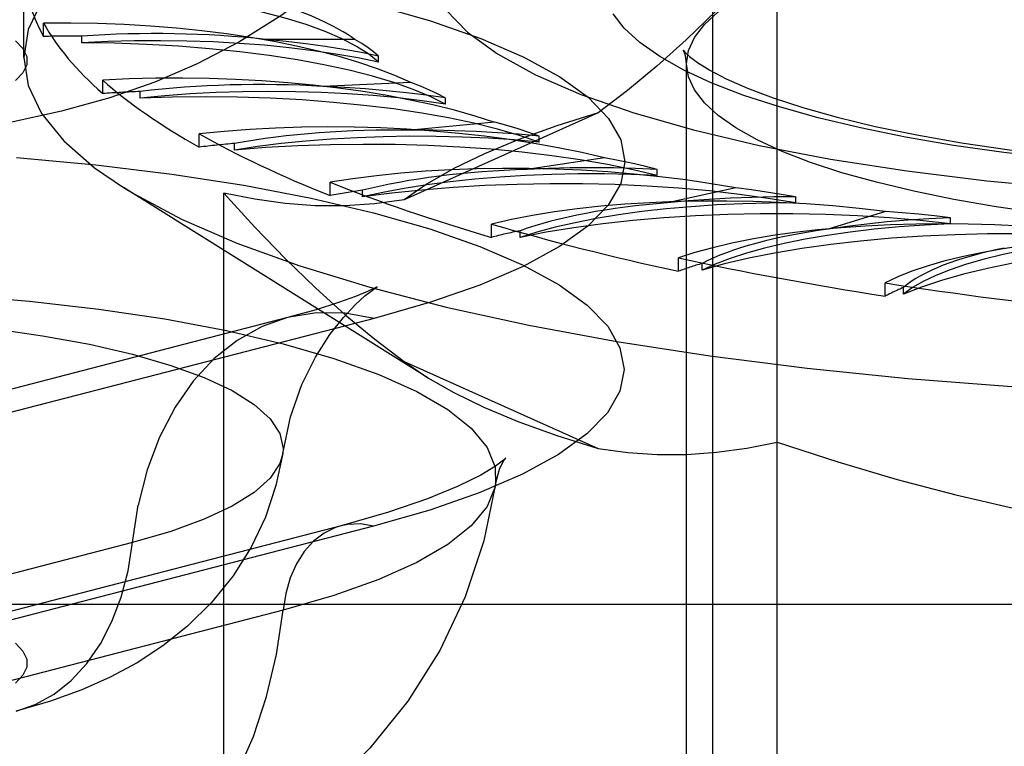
# Model space of a CAD drawing. Header units: inches. Extents: x 0 to 283, y 0 to 183.
# Tile 161 of 256: x 54.498 to 54.974, y 127.687 to 128.038. Entities that reach past the tile are written whole.
import ezdxf

# ---------------------------------------------------------------- set-up
doc = ezdxf.new("R2010")
doc.units = ezdxf.units.IN
doc.header["$LTSCALE"] = 15.583333
doc.header["$MEASUREMENT"] = 0
doc.linetypes.add('HIDDEN', pattern=[0.2, 0.1, -0.1])
doc.layers.add('DEFAULT_2', color=8, linetype='HIDDEN')

msp = doc.modelspace()

# ---------------------------------------------------------------- linework, layer by layer
at = {"layer": 'DEFAULT_2', "color": 8, "linetype": 'HIDDEN'}
for p, q in [((54.83333, 127.1544), (54.83333, 128.26618)), ((54.86451, 127.44182), (54.86451, 128.07418)), ((54.50007, 128.02013), (54.50007, 128.05883)), ((54.50969, 128.03037), (54.50969, 128.0368)), ((54.52816, 128.02732), (54.52816, 128.03053)), ((54.66028, 128.02895), (54.6171, 128.02895)), ((54.67163, 128.01789), (54.67163, 128.02081)), ((54.82058, 127.56444), (54.82058, 128.01718)), ((54.53826, 128.00278), (54.53826, 128.00921)), ((54.68734, 128.00814), (54.64481, 128.0062)), ((54.55636, 128.00055), (54.55636, 128.00377)), ((54.70398, 127.99771), (54.70398, 128.00064)), ((54.77795, 127.99354), (54.68407, 127.95146)), ((54.72795, 127.98887), (54.68737, 127.98504)), ((54.58491, 127.97688), (54.58491, 127.98331)), ((54.74937, 127.9793), (54.74937, 127.98222)), ((54.60209, 127.97546), (54.60209, 127.97867)), ((54.78088, 127.97171), (54.74347, 127.96612)), ((54.80643, 127.9632), (54.80643, 127.96612)), ((54.69546, 127.86544), (54.54827, 127.95741)), ((54.64823, 127.95348), (54.64823, 127.95991)), ((54.84451, 127.95718), (54.81143, 127.95)), ((54.59691, 127.56179), (54.59691, 127.95464)), ((54.66397, 127.9528), (54.66397, 127.95601)), ((54.87342, 127.94991), (54.87342, 127.95284)), ((54.91692, 127.94574), (54.88916, 127.93718)), ((54.94831, 127.93984), (54.94831, 127.94276)), ((54.72628, 127.93328), (54.72628, 127.93971)), ((54.7401, 127.93327), (54.7401, 127.93648)), ((54.8167, 127.91689), (54.8167, 127.92332)), ((54.82818, 127.91745), (54.82818, 127.92067)), ((54.91675, 127.90482), (54.91675, 127.91125)), ((54.92554, 127.90584), (54.92554, 127.90905)), ((54.6277, 127.89447), (54.39475, 127.83418)), ((54.66955, 127.89411), (54.4366, 127.83382)), ((54.68407, 127.87331), (54.69549, 127.86542)), ((54.68407, 127.87331), (54.77795, 127.83122)), ((54.65358, 127.79387), (54.42063, 127.73358)), ((54.66924, 127.79373), (54.43629, 127.73344)), ((54.55263, 127.78571), (54.31968, 127.72542)), ((53.55033, 127.75601), (57.69583, 127.75601)), ((54.62547, 127.75308), (54.39252, 127.69279))]:
    msp.add_line(p, q, dxfattribs=at)
for points in [[(54.72826, 128.20568), (54.72289, 128.17933), (54.71421, 128.15277), (54.70188, 128.12628), (54.68608, 128.10098), (54.66695, 128.07739), (54.64586, 128.05699), (54.62492, 128.04075), (54.6041, 128.0276), (54.58388, 128.0171), (54.56341, 128.00834), (54.54165, 128.00073), (54.51827, 127.99419), (54.49205, 127.98852), (54.46381, 127.98403), (54.43386, 127.98082), (54.40327, 127.97898), (54.37406, 127.97849), (54.34488, 127.9792), (54.31432, 127.98128), (54.28452, 127.98473), (54.25702, 127.98936), (54.23096, 127.99527)], [(55.13333, 128.18403), (55.08104, 128.18347), (55.0291, 128.1818), (54.97788, 128.17902), (54.92771, 128.17515), (54.87896, 128.17023), (54.83193, 128.16428), (54.78697, 128.15734), (54.74438, 128.14947), (54.70444, 128.14072), (54.66743, 128.13114), (54.6336, 128.1208), (54.60319, 128.10978), (54.5764, 128.09814), (54.55341, 128.08597), (54.53438, 128.07335), (54.51945, 128.06037), (54.50871, 128.04711), (54.50224, 128.03367), (54.50007, 128.02013)], [(54.82058, 128.01718), (54.82155, 128.02355), (54.82445, 128.02987), (54.82926, 128.03611), (54.83596, 128.04224), (54.8445, 128.04822), (54.85483, 128.05401), (54.86688, 128.05956), (54.88057, 128.06485), (54.8958, 128.06983), (54.91249, 128.07449), (54.93056, 128.0788), (54.94991, 128.08274), (54.97049, 128.08628), (54.99211, 128.0894), (55.01461, 128.09206), (55.0378, 128.09425), (55.06147, 128.09596), (55.08542, 128.09717), (55.10941, 128.09788), (55.13333, 128.09812)], [(54.49675, 128.07247), (54.53506, 128.06893), (54.57183, 128.06443), (54.60673, 128.05902), (54.6394, 128.05275), (54.66955, 128.04568), (54.69685, 128.03788), (54.72109, 128.02943), (54.74198, 128.02039), (54.75937, 128.01088), (54.77305, 128.00096), (54.78292, 127.99075), (54.78885, 127.98033), (54.79084, 127.96982), (54.78879, 127.9593), (54.7828, 127.94889), (54.77288, 127.93869), (54.75915, 127.92878), (54.74167, 127.91926), (54.72074, 127.91023), (54.69674, 127.90187), (54.66955, 127.89411)], [(54.86451, 128.07418), (54.84961, 128.05789), (54.83494, 128.04275), (54.82053, 128.0288), (54.80628, 128.01597), (54.79208, 128.00421), (54.77795, 127.99354)], [(54.69583, 128.06526), (54.69796, 128.05417), (54.70424, 128.04317), (54.71469, 128.0324), (54.72914, 128.02193), (54.74751, 128.01189), (54.76957, 128.00236), (54.79515, 127.99343), (54.82397, 127.9852), (54.8558, 127.97774), (54.89027, 127.97111), (54.9271, 127.96541), (54.96591, 127.96065), (55.00634, 127.95691), (55.04798, 127.95421), (55.09025, 127.95259), (55.13333, 127.95203)], [(54.67163, 128.01789), (54.66692, 128.0218), (54.66106, 128.02559), (54.65403, 128.02925), (54.64591, 128.03275), (54.63673, 128.03608), (54.62656, 128.0392), (54.61545, 128.04211), (54.6035, 128.04477), (54.59075, 128.04719), (54.57731, 128.04933), (54.56325, 128.05119), (54.54867, 128.05275), (54.53372, 128.054), (54.51835, 128.05495)], [(54.99944, 127.97123), (54.97406, 127.97423), (54.9497, 127.97775), (54.92651, 127.98174), (54.90469, 127.98618), (54.88433, 127.99104), (54.86552, 127.9963), (54.84835, 128.00192), (54.83293, 128.00788), (54.81934, 128.01414), (54.8077, 128.02066), (54.79807, 128.0274), (54.79053, 128.03431), (54.78511, 128.04136)], [(54.49604, 128.02829), (54.49965, 128.0245), (54.5015, 128.02062), (54.5015, 128.01671), (54.49969, 128.01283), (54.49608, 128.00903)], [(54.67163, 128.01789), (54.66162, 128.01997), (54.65108, 128.02183), (54.63998, 128.02348), (54.62842, 128.0249), (54.61647, 128.02609), (54.6042, 128.02702), (54.59168, 128.02771), (54.579, 128.02815), (54.56623, 128.02832), (54.55344, 128.02825), (54.54076, 128.02791), (54.52816, 128.02732)], [(54.67161, 128.02082), (54.6634, 128.02255), (54.65482, 128.02413), (54.64586, 128.02557), (54.63657, 128.02686), (54.62699, 128.02798), (54.6171, 128.02895)], [(54.67161, 128.02082), (54.66928, 128.0229), (54.66661, 128.02495), (54.66362, 128.02697), (54.66028, 128.02895)], [(54.70398, 127.99771), (54.69671, 128.00136), (54.6884, 128.00482), (54.67903, 128.00811), (54.66868, 128.01119), (54.6574, 128.01405), (54.64529, 128.01667), (54.63241, 128.01904), (54.61884, 128.02113), (54.60467, 128.02293), (54.59, 128.02443), (54.5749, 128.02563), (54.5595, 128.02652), (54.54393, 128.02708), (54.52816, 128.02732)], [(54.81944, 128.02298), (54.81932, 128.02322), (54.81906, 128.02371), (54.81984, 128.02281), (54.82206, 128.02076), (54.82598, 128.01781), (54.83187, 128.01414), (54.83987, 128.00995), (54.85006, 128.00541), (54.86245, 128.00071), (54.87695, 127.99598), (54.89348, 127.99134), (54.91188, 127.98691), (54.93202, 127.98276), (54.95369, 127.97897), (54.97676, 127.97558), (55.00101, 127.97265), (55.02626, 127.9702), (55.05232, 127.96827), (55.07898, 127.96687), (55.10605, 127.96603), (55.13333, 127.96575)], [(54.50007, 128.02013), (54.50224, 128.0066), (54.50871, 127.99315), (54.51945, 127.9799), (54.53438, 127.96691), (54.54827, 127.95741)], [(54.82058, 128.01718), (54.82011, 128.02102), (54.81944, 128.02298)], [(55.13333, 127.93623), (55.10939, 127.93647), (55.08538, 127.93719), (55.06142, 127.9384), (55.03774, 127.9401), (55.01454, 127.9423), (54.99204, 127.94496), (54.97043, 127.94808), (54.94986, 127.95162), (54.93051, 127.95556), (54.91244, 127.95987), (54.89576, 127.96453), (54.88054, 127.96952), (54.86685, 127.97481), (54.8548, 127.98036), (54.84448, 127.98615), (54.83594, 127.99212), (54.82925, 127.99826), (54.82444, 128.0045), (54.82155, 128.01082), (54.82058, 128.01718)], [(54.70396, 128.00064), (54.69471, 128.00197), (54.6852, 128.00315), (54.67541, 128.00416), (54.66539, 128.00501), (54.6552, 128.00569), (54.64481, 128.0062)], [(54.70396, 128.00064), (54.70026, 128.00259), (54.69626, 128.00449), (54.69195, 128.00634), (54.68734, 128.00814)], [(54.70398, 127.99771), (54.69272, 127.99931), (54.68109, 128.00067), (54.66905, 128.0018), (54.65672, 128.00268), (54.64415, 128.0033), (54.63144, 128.00368), (54.61865, 128.00379), (54.60587, 128.00365), (54.59317, 128.00325), (54.58063, 128.0026), (54.56838, 128.0017), (54.55636, 128.00055)], [(54.74937, 127.9793), (54.73977, 127.98256), (54.72927, 127.98559), (54.71783, 127.98841), (54.70556, 127.99098), (54.69254, 127.9933), (54.67885, 127.99533), (54.66458, 127.99708), (54.64982, 127.99853), (54.63466, 127.99967), (54.6192, 128.00049), (54.60353, 128.00099), (54.58776, 128.00117), (54.57206, 128.00102), (54.55636, 128.00055)], [(54.77795, 127.99354), (54.75787, 127.98724), (54.73952, 127.98063), (54.72288, 127.97372), (54.70805, 127.96653), (54.69513, 127.95911), (54.68407, 127.95146)], [(54.74935, 127.98222), (54.7444, 127.98397), (54.73919, 127.98566), (54.7337, 127.9873), (54.72795, 127.98887)], [(54.74937, 127.9793), (54.73721, 127.98037), (54.72484, 127.98118), (54.71223, 127.98175), (54.6995, 127.98206), (54.6867, 127.98211), (54.67393, 127.98191), (54.66126, 127.98145), (54.64877, 127.98074), (54.63653, 127.97977), (54.62462, 127.97857), (54.61315, 127.97713), (54.60209, 127.97546)], [(54.74935, 127.98222), (54.73934, 127.98312), (54.72919, 127.98385), (54.71887, 127.98441), (54.70844, 127.98479), (54.69794, 127.98501), (54.68737, 127.98504)], [(54.80643, 127.9632), (54.79478, 127.96598), (54.78241, 127.9685), (54.76925, 127.97076), (54.75544, 127.97274), (54.74107, 127.97443), (54.72622, 127.97582), (54.711, 127.9769), (54.69549, 127.97766), (54.67979, 127.9781), (54.66401, 127.97822), (54.64825, 127.97801), (54.6326, 127.97748), (54.61723, 127.97663), (54.60209, 127.97546)], [(54.49663, 127.97191), (54.5349, 127.96837), (54.57163, 127.96388), (54.60649, 127.95847), (54.63912, 127.95221), (54.66924, 127.94515), (54.69652, 127.93735), (54.72073, 127.92891), (54.7416, 127.91988), (54.75897, 127.91038), (54.77263, 127.90047), (54.7825, 127.89027), (54.78842, 127.87987), (54.7904, 127.86936), (54.78836, 127.85886), (54.78238, 127.84846), (54.77246, 127.83826), (54.75875, 127.82837), (54.74129, 127.81886), (54.72038, 127.80984), (54.69641, 127.80148), (54.66924, 127.79373)], [(54.80641, 127.96612), (54.80036, 127.96763), (54.79409, 127.96906), (54.7876, 127.97042), (54.78088, 127.97171)], [(54.80641, 127.96612), (54.79595, 127.96656), (54.78546, 127.96682), (54.77493, 127.96691), (54.76439, 127.96682), (54.75391, 127.96656), (54.74347, 127.96612)], [(54.80643, 127.9632), (54.79374, 127.96371), (54.78101, 127.96396), (54.76821, 127.96395), (54.75546, 127.96368), (54.74282, 127.96316), (54.73038, 127.96238), (54.71822, 127.96136), (54.70639, 127.9601), (54.69499, 127.9586), (54.68407, 127.95687), (54.67374, 127.95494), (54.66397, 127.9528)], [(54.54827, 127.95741), (54.55341, 127.95429), (54.5764, 127.94212), (54.60319, 127.93049), (54.6336, 127.91946), (54.66743, 127.90913), (54.70444, 127.89955), (54.74438, 127.89079), (54.78697, 127.88292), (54.83193, 127.87599), (54.87896, 127.87004), (54.92771, 127.86511), (54.97788, 127.86125), (55.0291, 127.85847), (55.08104, 127.85679), (55.13333, 127.85623)], [(54.87342, 127.94991), (54.86009, 127.95213), (54.84621, 127.95405), (54.83174, 127.95568), (54.81681, 127.95702), (54.80152, 127.95804), (54.78597, 127.95874), (54.77025, 127.95912), (54.75446, 127.95917), (54.73871, 127.9589), (54.72309, 127.9583), (54.7077, 127.95739), (54.69265, 127.95616), (54.67809, 127.95463), (54.66397, 127.9528)], [(54.8734, 127.95284), (54.86644, 127.95404), (54.8593, 127.95517), (54.85199, 127.95622), (54.84451, 127.95718)], [(54.59691, 127.95464), (54.61192, 127.93818), (54.62669, 127.92291), (54.6412, 127.90884), (54.65555, 127.8959), (54.66986, 127.88405), (54.68407, 127.87331)], [(54.68407, 127.95146), (54.66973, 127.94945), (54.65534, 127.94848), (54.64095, 127.94856), (54.62646, 127.94964), (54.61177, 127.95166), (54.59691, 127.95464)], [(54.8734, 127.95284), (54.86281, 127.9528), (54.8523, 127.95258), (54.84187, 127.95219), (54.83156, 127.95163), (54.82142, 127.9509), (54.81143, 127.95)], [(54.87342, 127.94991), (54.86058, 127.94984), (54.84788, 127.94951), (54.83528, 127.94893), (54.8229, 127.9481), (54.81081, 127.94701), (54.79908, 127.94569), (54.78778, 127.94414), (54.77699, 127.94236), (54.76676, 127.94037), (54.75716, 127.93818), (54.74829, 127.93582), (54.7401, 127.93327)], [(54.94831, 127.93984), (54.93369, 127.94142), (54.91873, 127.94269), (54.90338, 127.94365), (54.88779, 127.94429), (54.87205, 127.94461), (54.85626, 127.9446), (54.84053, 127.94426), (54.82494, 127.94361), (54.80962, 127.94263), (54.79463, 127.94134), (54.7801, 127.93975), (54.7661, 127.93786), (54.75278, 127.93571), (54.7401, 127.93327)], [(54.94829, 127.94276), (54.93789, 127.94224), (54.92768, 127.94156), (54.91767, 127.94071), (54.90789, 127.93969), (54.89839, 127.93852), (54.88916, 127.93718)], [(54.94829, 127.94276), (54.94062, 127.94364), (54.93284, 127.94443), (54.92494, 127.94513), (54.91692, 127.94574)], [(54.94831, 127.93984), (54.93571, 127.93919), (54.92342, 127.9383), (54.91141, 127.93716), (54.89978, 127.93578), (54.88859, 127.93417), (54.87793, 127.93234), (54.86785, 127.9303), (54.85841, 127.92807), (54.84967, 127.92565), (54.84169, 127.92306), (54.83453, 127.92033), (54.82818, 127.91745)], [(55.02882, 127.93328), (55.01336, 127.93418), (54.99778, 127.93476), (54.98202, 127.93502), (54.96623, 127.93495), (54.95052, 127.93455), (54.93498, 127.93383), (54.9197, 127.9328), (54.9048, 127.93145), (54.89036, 127.9298), (54.87647, 127.92786), (54.86322, 127.92564), (54.8507, 127.92315), (54.83903, 127.92042), (54.82818, 127.91745)], [(55.02882, 127.93328), (55.01685, 127.93208), (55.00535, 127.93065), (54.99428, 127.92898), (54.98375, 127.9271), (54.97382, 127.92501), (54.96454, 127.92273), (54.95598, 127.92027), (54.94818, 127.91765), (54.9412, 127.91487), (54.93507, 127.91197), (54.92986, 127.90896), (54.92554, 127.90584)], [(55.11251, 127.93044), (55.09668, 127.93064), (55.08095, 127.9305), (55.06525, 127.93005), (55.04975, 127.92927), (55.03454, 127.92817), (55.01972, 127.92677), (55.00537, 127.92506), (54.9916, 127.92307), (54.97848, 127.92079), (54.96611, 127.91826), (54.95455, 127.91547), (54.94389, 127.91246), (54.93423, 127.90925), (54.92554, 127.90584)], [(54.67044, 127.90896), (54.6706, 127.90906), (54.67107, 127.90935), (54.66973, 127.90865), (54.66633, 127.90707), (54.66061, 127.90472), (54.65239, 127.90175), (54.64148, 127.89829), (54.6277, 127.89447)], [(54.12798, 127.88184), (54.15535, 127.88822), (54.18514, 127.89382), (54.21702, 127.89858), (54.25066, 127.90246), (54.28568, 127.9054), (54.3217, 127.90738), (54.35832, 127.90838), (54.39514, 127.90838), (54.43176, 127.90738), (54.46778, 127.9054), (54.5028, 127.90246), (54.53643, 127.89858), (54.56832, 127.89382), (54.59811, 127.88822), (54.62547, 127.88184), (54.65011, 127.87476), (54.67176, 127.86705), (54.69017, 127.85879), (54.70514, 127.85009), (54.71652, 127.84102), (54.72418, 127.8317), (54.72803, 127.82222), (54.72826, 127.81404)], [(54.62531, 127.82879), (54.62913, 127.84653), (54.63462, 127.86209), (54.64118, 127.8754), (54.64811, 127.88626), (54.65465, 127.89456), (54.66043, 127.9007), (54.66511, 127.90494), (54.66853, 127.90763), (54.67044, 127.90896)], [(54.20083, 127.87676), (54.22163, 127.88157), (54.24438, 127.88575), (54.2688, 127.88925), (54.29457, 127.89201), (54.32137, 127.89401), (54.34888, 127.89522), (54.37673, 127.89562), (54.40458, 127.89522), (54.43208, 127.89401), (54.45889, 127.89201), (54.48466, 127.88925), (54.50908, 127.88575), (54.53183, 127.88157), (54.55263, 127.87676), (54.57122, 127.87138), (54.58736, 127.86549), (54.60086, 127.85917), (54.61153, 127.8525), (54.61925, 127.84556), (54.62393, 127.83845), (54.62549, 127.83124), (54.62531, 127.82879)], [(54.66955, 127.89411), (54.65551, 127.8966), (54.64167, 127.89677), (54.6277, 127.89447)], [(54.6277, 127.89447), (54.61537, 127.89015), (54.60328, 127.88347), (54.59213, 127.87465), (54.58208, 127.86381), (54.57327, 127.85112), (54.56582, 127.83675), (54.55985, 127.82091), (54.55543, 127.80381)], [(54.69549, 127.86542), (54.70805, 127.85824), (54.72288, 127.85105), (54.73952, 127.84413), (54.75787, 127.83753), (54.77795, 127.83122)], [(54.77795, 127.83122), (54.7922, 127.82922), (54.80649, 127.82825), (54.82078, 127.82831), (54.83517, 127.82936), (54.84976, 127.83134), (54.86451, 127.83426)], [(54.86451, 127.83426), (54.89375, 127.82474), (54.92254, 127.81625), (54.95082, 127.80878), (54.97878, 127.80232), (55.00664, 127.79687), (55.03433, 127.79242)], [(54.62531, 127.82879), (54.62208, 127.81327), (54.61699, 127.7981), (54.61006, 127.78348), (54.60138, 127.76968), (54.59096, 127.75676), (54.57935, 127.74533), (54.56739, 127.7358), (54.55493, 127.72766), (54.54195, 127.72068), (54.52817, 127.71458), (54.51303, 127.70912), (54.49644, 127.7043)], [(54.62531, 127.82879), (54.62393, 127.82403), (54.61925, 127.81691), (54.61153, 127.80997), (54.60086, 127.8033), (54.58736, 127.79698), (54.57122, 127.79109), (54.55263, 127.78571)], [(54.73305, 127.82647), (54.73204, 127.82555), (54.7282, 127.82267), (54.72111, 127.81836), (54.71021, 127.81293), (54.69534, 127.80681), (54.67656, 127.8004), (54.65358, 127.79387)], [(54.72826, 127.81404), (54.73017, 127.82124), (54.73165, 127.82434)], [(54.73165, 127.82434), (54.73228, 127.82539), (54.73318, 127.82661), (54.73305, 127.82647)], [(54.72826, 127.81404), (54.72258, 127.78652), (54.71359, 127.75958), (54.70129, 127.73355), (54.6859, 127.70908), (54.66753, 127.68639), (54.64736, 127.66664), (54.62698, 127.65056), (54.60658, 127.63739), (54.58685, 127.62687), (54.56685, 127.61805), (54.54534, 127.61027), (54.5225, 127.60362)], [(54.72826, 127.81404), (54.72803, 127.81269), (54.72418, 127.80322), (54.71652, 127.79389), (54.70514, 127.78483), (54.69017, 127.77612), (54.67176, 127.76787), (54.65011, 127.76016), (54.62547, 127.75308)], [(54.49644, 127.7043), (54.50567, 127.70754), (54.51472, 127.71254), (54.52306, 127.71914), (54.53059, 127.72725), (54.53718, 127.73675), (54.54276, 127.74751), (54.54723, 127.75937), (54.55053, 127.77216), (54.55543, 127.80381)], [(54.66924, 127.79373), (54.66294, 127.79475), (54.65676, 127.79451), (54.65358, 127.79387)], [(54.65358, 127.79387), (54.65084, 127.79301), (54.6453, 127.7903), (54.64024, 127.78643), (54.63578, 127.78146), (54.632, 127.77552), (54.62899, 127.76871), (54.6268, 127.76118), (54.62547, 127.75308)], [(54.5225, 127.60362), (54.52951, 127.60569), (54.54434, 127.61189), (54.55834, 127.62032), (54.57137, 127.63089), (54.58328, 127.64349), (54.59397, 127.65799), (54.6033, 127.67424), (54.6112, 127.69207), (54.61756, 127.71128), (54.62234, 127.73169), (54.62547, 127.75308)], [(54.49608, 127.73706), (54.49969, 127.73326), (54.5015, 127.72938), (54.5015, 127.72547), (54.49965, 127.72159), (54.49604, 127.7178)]]:
    msp.add_lwpolyline(points, dxfattribs=at)
for centre, major_axis, ratio, start_param, end_param in [((55.13333, 128.06526), (0.63326, 0), 0.317312, -3.083241, -2.96706), ((54.48023, 128.00271), (0.19814, 0), 0.317312, 0.430652, 0.777569), ((54.52439, 127.97413), (0.19814, -0.00224), 0.316387, 0.608756, 1.648607), ((55.13333, 128.06526), (0.63326, -0.00715), 0.316387, -2.963489, -2.788956), ((54.52439, 127.96767), (0.19814, 0), 0.317312, 1.551758, 1.645036), ((54.5638, 127.97964), (0.16429, 0), 0.317312, 1.240391, 1.789438), ((54.58705, 127.94797), (0.19814, -0.0044), 0.313645, 0.786678, 1.826529), ((55.13333, 128.06526), (0.63325, -0.01405), 0.313645, -2.785567, -2.611034), ((54.61931, 127.95511), (0.16429, -0.00185), 0.316387, 1.418495, 1.967542), ((54.58705, 127.94151), (0.19814, -0.00224), 0.316387, 1.729862, 1.82314), ((54.66631, 127.92503), (0.19813, -0.00641), 0.309183, 0.96425, 2.004101), ((54.69043, 127.93344), (0.16429, -0.00365), 0.313645, 1.596416, 2.145463), ((55.13333, 128.06526), (0.63323, -0.02048), 0.309183, -2.607995, -2.433462), ((54.66631, 127.91857), (0.19814, -0.0044), 0.313645, 1.907783, 2.001062), ((54.75975, 127.90599), (0.19813, -0.0082), 0.303155, 1.141337, 2.181188), ((54.77502, 127.9153), (0.16428, -0.00531), 0.309183, 1.773988, 2.323036), ((55.13333, 128.06526), (0.63321, -0.02622), 0.303155, -2.430908, -2.256375), ((54.75975, 127.89953), (0.19813, -0.00641), 0.309183, 2.085356, 2.178634), ((54.86455, 127.89145), (0.19812, -0.00973), 0.295767, 1.317842, 2.357693), ((54.87049, 127.90123), (0.16428, -0.0068), 0.303155, 1.951075, 2.500123), ((54.97752, 127.88183), (0.19812, -0.01094), 0.287262, 1.493713, 2.533564), ((55.13333, 128.06526), (0.63319, -0.0311), 0.295767, -2.254403, -2.07987), ((54.86455, 127.88499), (0.19813, -0.0082), 0.303155, 2.262443, 2.355721), ((54.97395, 127.89167), (0.16427, -0.00807), 0.295767, 2.127581, 2.676628), ((55.09522, 127.87744), (0.19812, -0.0118), 0.277915, 1.66894, 2.708791), ((55.08225, 127.8869), (0.16427, -0.00907), 0.287262, 2.303451, 2.852499), ((55.13333, 128.06526), (0.63318, -0.03497), 0.287262, -2.078532, -1.903999), ((54.97752, 127.87537), (0.19812, -0.00973), 0.295767, 2.438948, 2.532226), ((55.13333, 128.06526), (0.63317, -0.03773), 0.277915, -1.903305, -1.728772), ((55.09522, 127.87098), (0.19812, -0.01094), 0.287262, 2.614819, 2.708097)]:
    msp.add_ellipse(centre, major_axis=major_axis, ratio=ratio, start_param=start_param, end_param=end_param, dxfattribs=at)

doc.saveas('drawing.dxf')
